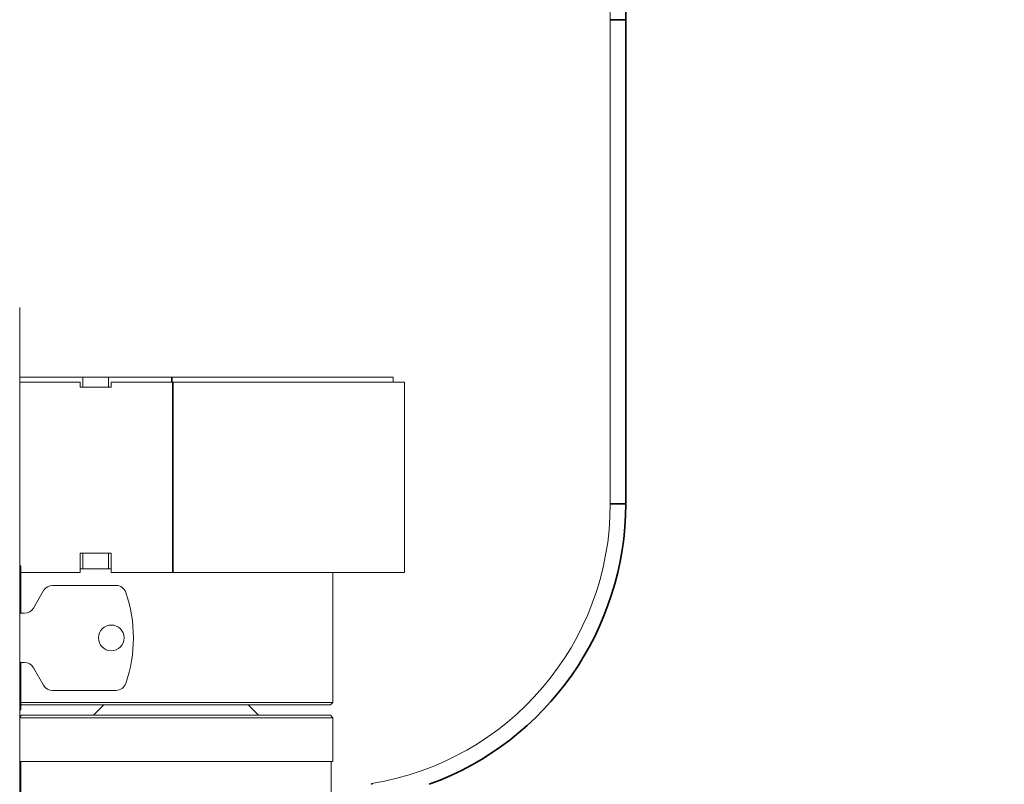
# Model space of a CAD drawing. Header units: millimetres. Extents: x 4 to 1188, y 1 to 840.
# Tile 44 of 203: x 250 to 277, y 410 to 431. Entities that reach past the tile are written whole.
import ezdxf

# ---------------------------------------------------------------- set-up
doc = ezdxf.new("R2010")
doc.units = ezdxf.units.MM
doc.layers.add('1', color=7, linetype='Continuous')
doc.styles.add('Arial Unicode MS', font='Arial Unicode MS')
doc.dimstyles.get("Standard").update_dxf_attribs({"dimtxt": 0.18, "dimasz": 0.18, "dimexe": 0.18, "dimexo": 0.0625, "dimgap": 0.09, "dimtad": 0, "dimtih": 1, "dimtoh": 1, "dimdec": 4, "dimzin": 0, "dimdsep": 46, "dimtxsty": 'Standard', "dimcen": 0.09, "dimadec": 0, "dimazin": 0, "dimtfac": 1, "dimtdec": 4, "dimtofl": 0, "dimtmove": 0, "dimatfit": 3, "dimfxl": 0, "dimtolj": 1, "dimtzin": 0, "dimarcsym": 0})

# ---------------------------------------------------------------- blocks, each defined once
blk = doc.blocks.new('_U20')
at = {"layer": '1', "color": 18, "lineweight": 35}
for p, q in [((248.404, 539.123), (193.659, 539.123)), ((195.659, 282.024), (195.659, 539.123)), ((227.003, 282.024), (193.659, 282.024))]:
    blk.add_line(p, q, dxfattribs=at)
at = {"layer": '1', "color": 18, "lineweight": 70}
for points in [[(195.659, 539.123), (196.435, 535.623), (194.883, 535.623)], [(195.659, 282.024), (194.883, 285.524), (196.435, 285.524)]]:
    blk.add_solid(points, dxfattribs=at)
at = {"layer": '1', "color": 18, "linetype": 'Continuous', "lineweight": 13, "insert": (193.589, 400.016), "char_height": 5, "attachment_point": 7, "rotation": 90, "line_spacing_factor": 1.047437, "style": 'Arial Unicode MS'}
blk.add_mtext('\\fArial Unicode MS|b0|i0;\\W1.0000;{\\H1.21x;(}1800{\\H1.21x;)}', dxfattribs=at)

msp = doc.modelspace()

# ---------------------------------------------------------------- linework, layer by layer
at = {"layer": '1', "color": 154, "linetype": 'Continuous', "lineweight": 13}
for p, q in [((266.5386, 417.7668), (266.5386, 431.2096)), ((250.1457, 416.2168), (250.1457, 423.1411)), ((250.1457, 416.5025), (250.1457, 423.1025)), ((251.8957, 421.2882), (250.1457, 421.2882)), ((251.8957, 421.0025), (251.8957, 421.2882)), ((251.8957, 421.2882), (252.61, 421.2882)), ((252.61, 421.0025), (252.61, 421.2882)), ((254.3729, 421.2882), (252.61, 421.2882)), ((254.3729, 421.2882), (260.5157, 421.2882)), ((260.5157, 421.2882), (260.5157, 421.1454)), ((251.8243, 421.1454), (250.1457, 421.1454)), ((251.8243, 421.0025), (251.8243, 421.1454)), ((252.6814, 421.0025), (251.8243, 421.0025)), ((252.6814, 421.1454), (252.6814, 421.0025)), ((254.3957, 421.1454), (252.6814, 421.1454)), ((260.8243, 421.1454), (254.3957, 421.1454)), ((260.8243, 415.8596), (260.8243, 421.1454)), ((251.8243, 416.3954), (251.8243, 415.8596)), ((252.6814, 416.3954), (251.8243, 416.3954)), ((251.8957, 415.9668), (251.8957, 416.3954)), ((252.61, 415.9668), (252.61, 416.3954)), ((252.6814, 415.8596), (252.6814, 416.3954)), ((250.1457, 416.2168), (250.1457, 283.0739)), ((250.1457, 416.0454), (250.1743, 416.0454)), ((250.1743, 414.731), (250.1743, 416.0454)), ((251.8957, 415.9668), (251.8243, 415.9668)), ((251.8957, 415.9668), (252.61, 415.9668)), ((252.6815, 415.9668), (252.61, 415.9668)), ((251.8243, 415.8596), (250.1743, 415.8596)), ((254.3957, 415.8596), (252.6814, 415.8596)), ((260.8243, 415.8596), (254.3957, 415.8596)), ((258.841, 412.2555), (258.841, 415.8596)), ((251.0561, 415.5025), (252.8215, 415.5025)), ((250.5282, 414.8739), (250.8086, 415.3596)), ((250.1457, 414.7311), (250.2808, 414.7311)), ((250.2808, 413.3596), (250.1457, 413.3596)), ((250.1743, 412.0454), (250.1743, 413.3597)), ((250.8086, 412.7311), (250.5282, 413.2168)), ((252.8215, 412.5882), (251.0561, 412.5882)), ((251.4041, 412.2555), (250.1742, 412.2555)), ((250.1743, 412.2079), (250.1981, 412.1841)), ((250.1981, 412.1841), (251.4546, 412.1841)), ((258.841, 412.2555), (251.4041, 412.2555)), ((251.4546, 412.1841), (258.7696, 412.1841)), ((252.4838, 412.1841), (252.1981, 411.8984)), ((256.7696, 411.8984), (256.4838, 412.1841)), ((258.7696, 412.1841), (258.841, 412.2555)), ((250.1457, 412.0454), (250.1743, 412.0454)), ((250.1981, 411.8984), (250.1457, 411.846)), ((258.7696, 411.8984), (250.1981, 411.8984)), ((258.841, 411.8269), (258.7696, 411.8984)), ((258.841, 411.8269), (250.1457, 411.8269)), ((258.841, 410.6127), (258.841, 411.8269)), ((258.841, 410.6127), (250.1457, 410.6127)), ((250.1746, 410.6127), (250.1746, 321.4959)), ((258.7931, 319.9768), (258.7931, 410.6127)), ((259.9124, 409.9799), (259.9124, 410.0067))]:
    msp.add_line(p, q, dxfattribs=at)
at = {"layer": '1', "color": 154, "linetype": 'Continuous', "lineweight": 35}
for p, q in [((266.9672, 431.2096), (266.5386, 431.2096)), ((266.9672, 431.2096), (266.9672, 417.7668)), ((254.3729, 421.1454), (254.3729, 421.2882)), ((254.3957, 415.8596), (254.3957, 421.1454)), ((266.5386, 417.7668), (266.9672, 417.7668))]:
    msp.add_line(p, q, dxfattribs=at)
for centre, start, end in [((258.6814, 431.2096), 0, 90), ((258.6814, 417.7668), 289.99543, 0)]:
    msp.add_arc(centre, 8.2857, start, end, dxfattribs=at)
at = {"layer": '1', "color": 154, "linetype": 'Continuous', "lineweight": 13}
for centre, radius, start, end in [((258.6814, 431.2096), 7.8571, 0, 90), ((258.6814, 417.7668), 7.8571, 279.01361, 0), ((251.0561, 415.2168), 0.2857, 90, 150), ((252.8215, 415.2168), 0.2857, 18.96361, 90), ((249.4124, 414.0454), 3.8905, 0, 18.96361), ((250.2808, 415.0168), 0.2857, 270, 330), ((252.6886, 414.0454), 0.3571, 0, 180), ((252.6886, 414.0454), 0.3571, 180, 0), ((249.4124, 414.0454), 3.8905, 341.03639, 0), ((250.2808, 413.0739), 0.2857, 30, 90), ((251.0561, 412.8739), 0.2857, 210, 270), ((252.8215, 412.8739), 0.2857, 270, 341.03639)]:
    msp.add_arc(centre, radius, start, end, dxfattribs=at)
for points, knots in [([(250.1457, 423.1411), (250.1457, 423.1461), (250.1457, 423.151), (250.1457, 423.1582), (250.1457, 423.1606), (250.1457, 423.1654), (250.1457, 423.1678), (250.1457, 423.1746), (250.1457, 423.179), (250.1457, 423.1852), (250.1457, 423.1872), (250.1457, 423.191), (250.1457, 423.1928), (250.1457, 423.1981), (250.1457, 423.2012), (250.1457, 423.2047), (250.1457, 423.2054), (250.1457, 423.2066), (250.1457, 423.2085), (250.1456, 423.2111), (250.1456, 423.2128), (250.1456, 423.2142), (250.1456, 423.2148), (250.1455, 423.2163), (250.1455, 423.2168), (250.1455, 423.2168)], [0, 0, 0, 0, 0.125, 0.125, 0.1875, 0.1875, 0.25, 0.25, 0.375, 0.375, 0.4375, 0.4375, 0.5, 0.5, 0.625, 0.625, 0.65625, 0.65625, 0.6875, 0.75, 0.8125, 0.8125, 0.875, 0.875, 1, 1, 1, 1]), ([(259.9124, 410.0067), (259.9124, 410.0067), (259.9134, 410.0059), (259.917, 410.0028), (259.9197, 410.0005), (259.9242, 409.9967), (259.9251, 409.9958), (259.9271, 409.9941), (259.9282, 409.9932), (259.9315, 409.9904), (259.9339, 409.9884), (259.9377, 409.9851), (259.939, 409.984), (259.9404, 409.9828)], [0, 0, 0, 0, 0.3083089, 0.3083089, 0.6166179, 0.6166179, 0.6936951, 0.6936951, 0.7707723, 0.7707723, 0.9249268, 0.9249268, 1, 1, 1, 1])]:
    msp.add_open_spline(points, degree=3, knots=knots, dxfattribs=at)

# ---------------------------------------------------------------- dimensions: what is measured, and where the dimension line sits
at = {"layer": '1', "color": 18, "linetype": 'Continuous', "lineweight": 13}
dim = msp.add_linear_dim(base=(195.6594, 282.0239), p1=(286.3093, 539.1234), p2=(238.7172, 282.0239), angle=90, dimstyle='Standard', override={"dimtxt": 5, "dimasz": 3.5, "dimexe": 2, "dimexo": 1, "dimgap": 2.5, "dimtad": 1, "dimtih": 0, "dimtoh": 0, "dimdec": 0, "dimlfac": 7, "dimzin": 8, "dimdsep": 44, "dimlunit": 2, "dimpost": '(<>)', "dimtxsty": 'Arial Unicode MS', "dimsah": 1, "dimse1": 0, "dimse2": 0, "dimsd1": 0, "dimsd2": 0, "dimclrd": 18, "dimclre": 18, "dimclrt": 18, "dimtm": -0.1, "dimtfac": 0.4, "dimtdec": 2, "dimtofl": 1, "dimtmove": 0, "dimtzin": 8, "dimlwd": 35, "dimlwe": 35}, dxfattribs=at)
dim.commit()
dim.dimension.update_dxf_attribs({"geometry": '_U20', "text_midpoint": (195.6594, 410.5737), "dimtype": 160})

doc.saveas('drawing.dxf')
